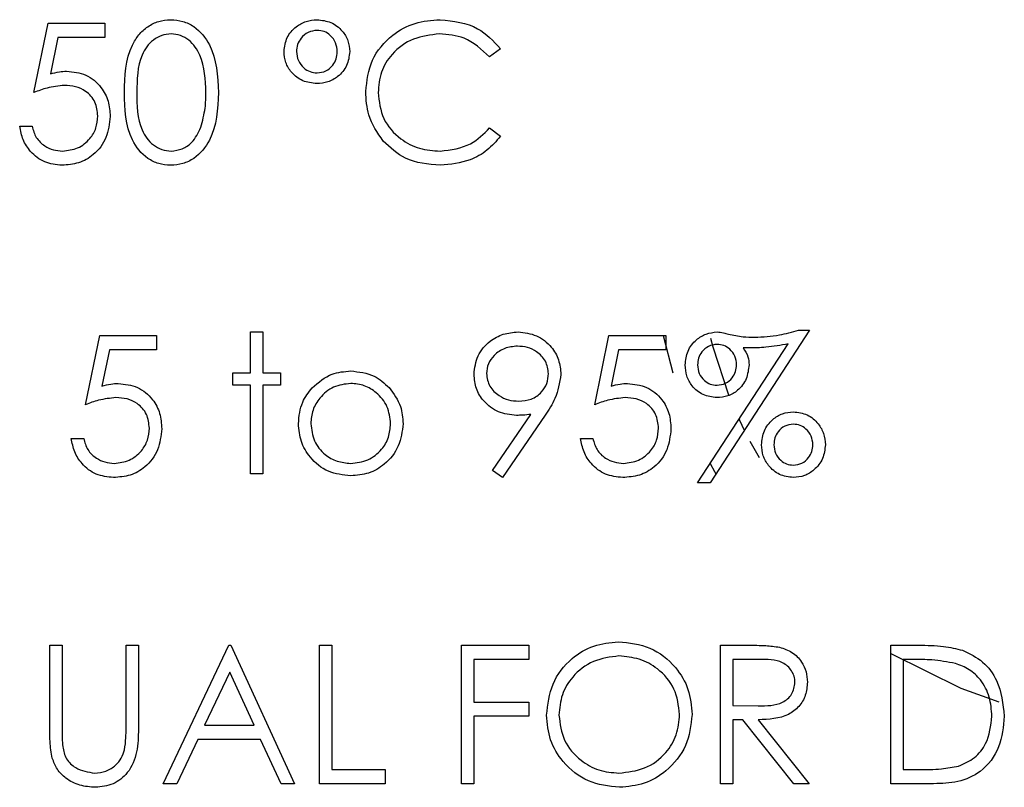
# Model space of a CAD drawing. Header units: millimetres. Extents: x -83 to 830, y 10 to 584.
# Tile 8 of 23: x 170 to 189, y 414 to 428. Entities that reach past the tile are written whole.
import ezdxf

# ---------------------------------------------------------------- set-up
doc = ezdxf.new("R2010")
doc.units = ezdxf.units.MM
doc.header["$LTSCALE"] = 2

msp = doc.modelspace()

# ---------------------------------------------------------------- linework, layer by layer
at = {"color": 7, "linetype": 'Continuous', "lineweight": 25}
for p, q in [((170.577, 426.848), (170.844, 428.148)), ((170.844, 428.148), (171.91, 428.148)), ((171.91, 428.148), (171.91, 427.882)), ((171.026, 427.882), (170.886, 427.198)), ((171.91, 427.882), (171.026, 427.882)), ((179.344, 427.671), (179.139, 427.515)), ((170.31, 426.215), (170.544, 426.215)), ((179.139, 426.182), (179.344, 426.027)), ((174.646, 422.352), (174.879, 422.352)), ((174.646, 421.585), (174.646, 422.352)), ((174.879, 422.352), (174.879, 421.585)), ((185.146, 422.385), (183.279, 419.519)), ((184.94, 422.385), (185.146, 422.385)), ((171.546, 420.985), (171.813, 422.285)), ((171.813, 422.285), (172.879, 422.285)), ((172.879, 422.285), (172.879, 422.019)), ((181.113, 420.985), (181.379, 422.285)), ((181.379, 422.285), (182.446, 422.285)), ((182.401, 422.285), (182.581, 421.586)), ((182.446, 422.285), (182.446, 422.019)), ((183.047, 419.519), (184.747, 422.129)), ((171.995, 422.019), (171.855, 421.335)), ((172.879, 422.019), (171.995, 422.019)), ((181.561, 422.019), (181.421, 421.335)), ((182.446, 422.019), (181.561, 422.019)), ((183.998, 422.052), (183.904, 422.054)), ((174.313, 421.585), (174.646, 421.585)), ((174.313, 421.352), (174.313, 421.585)), ((174.879, 421.585), (175.213, 421.585)), ((175.213, 421.585), (175.213, 421.352)), ((174.646, 421.352), (174.313, 421.352)), ((174.646, 419.685), (174.646, 421.352)), ((174.879, 421.352), (174.879, 419.685)), ((175.213, 421.352), (174.879, 421.352)), ((179.193, 419.748), (179.916, 420.805)), ((180.18, 420.79), (179.379, 419.619)), ((171.279, 420.352), (171.513, 420.352)), ((180.846, 420.352), (181.079, 420.352)), ((184.03, 420.3), (184.201, 419.996)), ((179.379, 419.619), (179.193, 419.748)), ((174.879, 419.685), (174.646, 419.685)), ((183.279, 419.519), (183.047, 419.519)), ((170.875, 416.469), (171.108, 416.469)), ((170.875, 414.899), (170.875, 416.469)), ((171.108, 416.469), (171.108, 414.911)), ((172.308, 416.469), (172.541, 416.469)), ((172.308, 414.911), (172.308, 416.469)), ((172.541, 416.469), (172.541, 414.899)), ((173.008, 413.869), (174.241, 416.469)), ((174.241, 416.469), (174.275, 416.469)), ((174.275, 416.469), (175.475, 413.869)), ((175.941, 416.469), (176.175, 416.469)), ((175.941, 413.869), (175.941, 416.469)), ((176.175, 416.469), (176.175, 414.136)), ((178.608, 416.469), (179.875, 416.469)), ((178.608, 413.869), (178.608, 416.469)), ((179.875, 416.469), (179.875, 416.202)), ((183.475, 416.469), (183.995, 416.469)), ((183.475, 413.869), (183.475, 416.469)), ((186.675, 416.469), (187.2, 416.469)), ((186.675, 413.869), (186.675, 416.469)), ((178.841, 416.202), (178.841, 415.402)), ((179.875, 416.202), (178.841, 416.202)), ((183.708, 416.202), (183.708, 415.336)), ((184.195, 416.202), (183.708, 416.202)), ((187.091, 416.202), (186.908, 416.202)), ((186.908, 416.202), (186.908, 414.136)), ((174.255, 415.962), (173.785, 414.969)), ((174.714, 414.969), (174.255, 415.962)), ((178.841, 415.402), (179.875, 415.402)), ((179.875, 415.402), (179.875, 415.136)), ((183.708, 415.336), (184.184, 415.332)), ((178.841, 415.136), (178.841, 413.869)), ((179.875, 415.136), (178.841, 415.136)), ((173.785, 414.969), (174.714, 414.969)), ((183.708, 415.069), (183.708, 413.869)), ((183.898, 415.069), (183.708, 415.069)), ((184.853, 413.869), (183.898, 415.069)), ((184.186, 415.069), (185.141, 413.869)), ((173.658, 414.702), (173.263, 413.869)), ((174.837, 414.702), (173.658, 414.702)), ((175.221, 413.869), (174.837, 414.702)), ((176.175, 414.136), (177.175, 414.136)), ((177.175, 414.136), (177.175, 413.869)), ((186.908, 414.136), (187.206, 414.136)), ((173.263, 413.869), (173.008, 413.869)), ((175.475, 413.869), (175.221, 413.869)), ((177.175, 413.869), (175.941, 413.869)), ((178.841, 413.869), (178.608, 413.869)), ((183.708, 413.869), (183.475, 413.869)), ((185.141, 413.869), (184.853, 413.869)), ((187.48, 413.869), (186.675, 413.869))]:
    msp.add_line(p, q, dxfattribs=at)
at = {"color": 7, "linetype": 'Continuous', "lineweight": 25, "flags": 128}
for points in [[(183.287, 422.235), (183.33, 422.07), (183.627, 421.173)], [(183.824, 420.712), (183.832, 420.695), (183.923, 420.507)], [(183.284, 419.883), (183.366, 419.734), (183.39, 419.69)], [(186.675, 416.317), (187.992, 415.662), (188.708, 415.408)]]:
    msp.add_lwpolyline(points, dxfattribs=at)
at = {"color": 7, "linetype": 'Continuous', "lineweight": 25}
for points, knots in [([(172.277, 426.847), (172.287, 427.158), (172.3, 427.546), (172.542, 427.937), (172.711, 428.092), (172.918, 428.197), (173.07, 428.209), (173.146, 428.215)], [0, 0, 0, 0, 0.498704, 0.624176, 0.749461, 0.87475, 1, 1, 1, 1]), ([(173.146, 428.215), (173.223, 428.209), (173.376, 428.197), (173.655, 428.061), (174.006, 427.627), (174.029, 427.159), (174.044, 426.847)], [0, 0, 0, 0, 0.125601, 0.2512, 0.50059, 1, 1, 1, 1]), ([(175.277, 427.62), (175.289, 427.71), (175.312, 427.889), (175.485, 428.08), (175.686, 428.197), (175.827, 428.209), (175.897, 428.215)], [0, 0, 0, 0, 0.279232, 0.559113, 0.77952, 1, 1, 1, 1]), ([(175.897, 428.215), (175.987, 428.205), (176.166, 428.185), (176.366, 428.024), (176.491, 427.826), (176.504, 427.685), (176.51, 427.615)], [0, 0, 0, 0, 0.279657, 0.559399, 0.779641, 1, 1, 1, 1]), ([(176.81, 426.864), (176.834, 427.067), (176.881, 427.475), (177.266, 427.921), (177.729, 428.18), (178.049, 428.203), (178.209, 428.215)], [0, 0, 0, 0, 0.2795114, 0.5590819, 0.7793703, 1, 1, 1, 1]), ([(178.209, 428.215), (178.459, 428.187), (178.905, 428.138), (179.209, 427.814), (179.344, 427.671)], [0, 0, 0, 0, 0.5595176, 1, 1, 1, 1]), ([(173.154, 427.948), (173.094, 427.942), (172.975, 427.931), (172.817, 427.839), (172.691, 427.711), (172.519, 427.395), (172.514, 427.091), (172.51, 426.848)], [0, 0, 0, 0, 0.125133, 0.250405, 0.375512, 0.500849, 1, 1, 1, 1]), ([(173.81, 426.848), (173.801, 427.09), (173.786, 427.451), (173.543, 427.809), (173.333, 427.93), (173.213, 427.942), (173.154, 427.948)], [0, 0, 0, 0, 0.50007, 0.749022, 0.874601, 1, 1, 1, 1]), ([(175.899, 428.015), (175.841, 428.008), (175.725, 427.993), (175.598, 427.882), (175.522, 427.752), (175.514, 427.661), (175.51, 427.615)], [0, 0, 0, 0, 0.279344, 0.559224, 0.779589, 1, 1, 1, 1]), ([(176.277, 427.612), (176.271, 427.67), (176.26, 427.785), (176.16, 427.918), (176.035, 428.002), (175.944, 428.011), (175.899, 428.015)], [0, 0, 0, 0, 0.279985, 0.559666, 0.779818, 1, 1, 1, 1]), ([(178.195, 427.948), (178.029, 427.929), (177.697, 427.891), (177.309, 427.609), (177.079, 427.238), (177.055, 426.977), (177.044, 426.846)], [0, 0, 0, 0, 0.279857, 0.559526, 0.779694, 1, 1, 1, 1]), ([(179.139, 427.515), (178.989, 427.655), (178.719, 427.906), (178.355, 427.935), (178.195, 427.948)], [0, 0, 0, 0, 0.558423, 1, 1, 1, 1]), ([(175.892, 427.015), (175.802, 427.025), (175.621, 427.045), (175.419, 427.207), (175.295, 427.408), (175.283, 427.549), (175.277, 427.62)], [0, 0, 0, 0, 0.279735, 0.559397, 0.779608, 1, 1, 1, 1]), ([(175.51, 427.615), (175.517, 427.557), (175.53, 427.441), (175.635, 427.313), (175.761, 427.229), (175.852, 427.22), (175.897, 427.215)], [0, 0, 0, 0, 0.27967, 0.55951, 0.779785, 1, 1, 1, 1]), ([(176.51, 427.615), (176.499, 427.525), (176.478, 427.345), (176.306, 427.15), (176.104, 427.032), (175.963, 427.021), (175.892, 427.015)], [0, 0, 0, 0, 0.279453, 0.559117, 0.77945, 1, 1, 1, 1]), ([(175.897, 427.215), (175.954, 427.223), (176.069, 427.238), (176.192, 427.348), (176.266, 427.477), (176.273, 427.567), (176.277, 427.612)], [0, 0, 0, 0, 0.279251, 0.559102, 0.779494, 1, 1, 1, 1]), ([(170.886, 427.198), (170.942, 427.213), (171.042, 427.241), (171.146, 427.246), (171.192, 427.248)], [0, 0, 0, 0, 0.560093, 1, 1, 1, 1]), ([(171.192, 427.248), (171.316, 427.235), (171.565, 427.209), (171.838, 426.975), (171.99, 426.69), (172.004, 426.495), (172.01, 426.398)], [0, 0, 0, 0, 0.279695, 0.559037, 0.779295, 1, 1, 1, 1]), ([(171.15, 426.982), (171.04, 426.97), (170.843, 426.95), (170.658, 426.879), (170.577, 426.848)], [0, 0, 0, 0, 0.559415, 1, 1, 1, 1]), ([(171.777, 426.408), (171.767, 426.498), (171.748, 426.678), (171.573, 426.873), (171.361, 426.97), (171.22, 426.978), (171.15, 426.982)], [0, 0, 0, 0, 0.279527, 0.55861, 0.779051, 1, 1, 1, 1]), ([(173.146, 425.482), (173.07, 425.488), (172.919, 425.5), (172.642, 425.636), (172.301, 426.073), (172.287, 426.538), (172.277, 426.847)], [0, 0, 0, 0, 0.125553, 0.251085, 0.500245, 1, 1, 1, 1]), ([(172.51, 426.848), (172.512, 426.605), (172.515, 426.241), (172.765, 425.887), (172.976, 425.768), (173.095, 425.755), (173.154, 425.748)], [0, 0, 0, 0, 0.5002962, 0.7490849, 0.8746056, 1, 1, 1, 1]), ([(174.044, 426.847), (174.029, 426.535), (174.007, 426.068), (173.654, 425.636), (173.376, 425.5), (173.223, 425.488), (173.146, 425.482)], [0, 0, 0, 0, 0.499409, 0.748746, 0.874371, 1, 1, 1, 1]), ([(173.712, 426.195), (173.745, 426.315), (173.804, 426.529), (173.808, 426.751), (173.81, 426.848)], [0, 0, 0, 0, 0.559593, 1, 1, 1, 1]), ([(177.14, 425.936), (177.032, 426.094), (176.84, 426.376), (176.819, 426.714), (176.81, 426.864)], [0, 0, 0, 0, 0.559019, 1, 1, 1, 1]), ([(177.044, 426.846), (177.063, 426.678), (177.103, 426.341), (177.429, 425.979), (177.815, 425.776), (178.079, 425.758), (178.211, 425.748)], [0, 0, 0, 0, 0.27944, 0.558923, 0.779286, 1, 1, 1, 1]), ([(172.01, 426.398), (171.995, 426.263), (171.965, 425.993), (171.731, 425.68), (171.422, 425.506), (171.21, 425.49), (171.103, 425.482)], [0, 0, 0, 0, 0.279866, 0.559257, 0.779421, 1, 1, 1, 1]), ([(171.117, 425.748), (171.214, 425.76), (171.409, 425.783), (171.626, 425.96), (171.759, 426.178), (171.771, 426.331), (171.777, 426.408)], [0, 0, 0, 0, 0.279613, 0.559347, 0.77956, 1, 1, 1, 1]), ([(171.103, 425.482), (170.992, 425.493), (170.769, 425.516), (170.517, 425.715), (170.361, 425.958), (170.327, 426.129), (170.31, 426.215)], [0, 0, 0, 0, 0.27962, 0.559021, 0.779384, 1, 1, 1, 1]), ([(170.544, 426.215), (170.564, 426.142), (170.604, 425.995), (170.763, 425.846), (170.94, 425.764), (171.058, 425.753), (171.117, 425.748)], [0, 0, 0, 0, 0.280044, 0.559179, 0.779581, 1, 1, 1, 1]), ([(173.154, 425.748), (173.225, 425.757), (173.367, 425.775), (173.587, 425.924), (173.664, 426.092), (173.712, 426.195)], [0, 0, 0, 0, 0.2802516, 0.5607958, 1, 1, 1, 1]), ([(178.211, 425.748), (178.412, 425.773), (178.772, 425.817), (179.027, 426.07), (179.139, 426.182)], [0, 0, 0, 0, 0.558768, 1, 1, 1, 1]), ([(179.344, 426.027), (179.263, 425.935), (179.103, 425.752), (178.718, 425.531), (178.404, 425.5), (178.212, 425.482)], [0, 0, 0, 0, 0.280415, 0.560792, 1, 1, 1, 1]), ([(178.212, 425.482), (177.982, 425.501), (177.572, 425.536), (177.272, 425.814), (177.14, 425.936)], [0, 0, 0, 0, 0.5598125, 1, 1, 1, 1]), ([(178.846, 421.556), (178.86, 421.676), (178.888, 421.916), (179.118, 422.177), (179.391, 422.326), (179.579, 422.343), (179.673, 422.352)], [0, 0, 0, 0, 0.279539, 0.558845, 0.779449, 1, 1, 1, 1]), ([(179.673, 422.352), (179.792, 422.338), (180.028, 422.31), (180.296, 422.098), (180.451, 421.831), (180.47, 421.646), (180.479, 421.553)], [0, 0, 0, 0, 0.279739, 0.559169, 0.779607, 1, 1, 1, 1]), ([(182.813, 421.732), (182.822, 421.822), (182.842, 422.001), (183.003, 422.203), (183.202, 422.327), (183.342, 422.344), (183.412, 422.352)], [0, 0, 0, 0, 0.279728, 0.559261, 0.779811, 1, 1, 1, 1]), ([(183.412, 422.352), (183.452, 422.348), (183.524, 422.34), (183.594, 422.321), (183.625, 422.313)], [0, 0, 0, 0, 0.559728, 1, 1, 1, 1]), ([(183.625, 422.313), (183.716, 422.293), (183.879, 422.257), (184.045, 422.254), (184.118, 422.252)], [0, 0, 0, 0, 0.559886, 1, 1, 1, 1]), ([(184.118, 422.252), (184.274, 422.26), (184.553, 422.274), (184.822, 422.351), (184.94, 422.385)], [0, 0, 0, 0, 0.559663, 1, 1, 1, 1]), ([(183.411, 422.119), (183.356, 422.112), (183.245, 422.097), (183.128, 421.99), (183.056, 421.865), (183.049, 421.778), (183.046, 421.734)], [0, 0, 0, 0, 0.2790872, 0.558759, 0.7793031, 1, 1, 1, 1]), ([(183.779, 421.734), (183.773, 421.79), (183.761, 421.901), (183.663, 422.026), (183.542, 422.106), (183.455, 422.115), (183.411, 422.119)], [0, 0, 0, 0, 0.279931, 0.559803, 0.779843, 1, 1, 1, 1]), ([(184.747, 422.129), (184.608, 422.103), (184.361, 422.057), (184.109, 422.053), (183.998, 422.052)], [0, 0, 0, 0, 0.559793, 1, 1, 1, 1]), ([(179.661, 422.085), (179.58, 422.078), (179.418, 422.062), (179.228, 421.931), (179.1, 421.76), (179.086, 421.633), (179.079, 421.569)], [0, 0, 0, 0, 0.2800905, 0.5600173, 0.7801435, 1, 1, 1, 1]), ([(180.246, 421.569), (180.234, 421.65), (180.21, 421.813), (180.04, 421.977), (179.853, 422.072), (179.725, 422.081), (179.661, 422.085)], [0, 0, 0, 0, 0.278724, 0.558551, 0.77917, 1, 1, 1, 1]), ([(183.904, 422.054), (183.938, 421.999), (184, 421.901), (184.009, 421.786), (184.013, 421.736)], [0, 0, 0, 0, 0.559848, 1, 1, 1, 1]), ([(175.806, 421.304), (175.924, 421.406), (176.134, 421.588), (176.409, 421.609), (176.53, 421.619)], [0, 0, 0, 0, 0.558874, 1, 1, 1, 1]), ([(176.53, 421.619), (176.684, 421.603), (176.96, 421.574), (177.163, 421.388), (177.252, 421.306)], [0, 0, 0, 0, 0.5592, 1, 1, 1, 1]), ([(179.079, 421.569), (179.092, 421.486), (179.119, 421.32), (179.297, 421.157), (179.49, 421.065), (179.62, 421.057), (179.685, 421.052)], [0, 0, 0, 0, 0.2784815, 0.5584168, 0.7790884, 1, 1, 1, 1]), ([(179.685, 421.052), (179.766, 421.059), (179.926, 421.072), (180.113, 421.205), (180.228, 421.38), (180.24, 421.506), (180.246, 421.569)], [0, 0, 0, 0, 0.280317, 0.559509, 0.779751, 1, 1, 1, 1]), ([(183.407, 421.119), (183.318, 421.129), (183.139, 421.15), (182.945, 421.32), (182.829, 421.521), (182.818, 421.662), (182.813, 421.732)], [0, 0, 0, 0, 0.279406, 0.559031, 0.779421, 1, 1, 1, 1]), ([(183.046, 421.734), (183.052, 421.679), (183.064, 421.569), (183.161, 421.443), (183.281, 421.365), (183.368, 421.356), (183.411, 421.352)], [0, 0, 0, 0, 0.279857, 0.559633, 0.779853, 1, 1, 1, 1]), ([(184.013, 421.736), (184.001, 421.646), (183.979, 421.466), (183.822, 421.259), (183.62, 421.135), (183.478, 421.124), (183.407, 421.119)], [0, 0, 0, 0, 0.279634, 0.559604, 0.779566, 1, 1, 1, 1]), ([(183.411, 421.352), (183.467, 421.359), (183.577, 421.373), (183.697, 421.479), (183.768, 421.604), (183.776, 421.691), (183.779, 421.734)], [0, 0, 0, 0, 0.279377, 0.559134, 0.779537, 1, 1, 1, 1]), ([(171.855, 421.335), (171.911, 421.35), (172.011, 421.378), (172.115, 421.383), (172.161, 421.385)], [0, 0, 0, 0, 0.56014, 1, 1, 1, 1]), ([(172.161, 421.385), (172.285, 421.372), (172.534, 421.346), (172.807, 421.112), (172.959, 420.827), (172.973, 420.632), (172.979, 420.535)], [0, 0, 0, 0, 0.279693, 0.559027, 0.779293, 1, 1, 1, 1]), ([(176.529, 421.385), (176.418, 421.372), (176.196, 421.345), (175.953, 421.137), (175.802, 420.891), (175.787, 420.716), (175.779, 420.629)], [0, 0, 0, 0, 0.27948, 0.559246, 0.77954, 1, 1, 1, 1]), ([(177.279, 420.629), (177.266, 420.74), (177.241, 420.962), (177.035, 421.207), (176.791, 421.361), (176.616, 421.377), (176.529, 421.385)], [0, 0, 0, 0, 0.279595, 0.559409, 0.779643, 1, 1, 1, 1]), ([(179.642, 420.785), (179.526, 420.798), (179.295, 420.823), (179.033, 421.028), (178.87, 421.283), (178.854, 421.465), (178.846, 421.556)], [0, 0, 0, 0, 0.279819, 0.55949, 0.779637, 1, 1, 1, 1]), ([(180.479, 421.553), (180.453, 421.399), (180.406, 421.123), (180.249, 420.892), (180.18, 420.79)], [0, 0, 0, 0, 0.558191, 1, 1, 1, 1]), ([(181.421, 421.335), (181.478, 421.35), (181.578, 421.378), (181.682, 421.383), (181.728, 421.385)], [0, 0, 0, 0, 0.5600869, 1, 1, 1, 1]), ([(181.728, 421.385), (181.852, 421.372), (182.1, 421.346), (182.374, 421.112), (182.526, 420.827), (182.539, 420.632), (182.546, 420.535)], [0, 0, 0, 0, 0.279677, 0.559017, 0.779289, 1, 1, 1, 1]), ([(175.546, 420.63), (175.56, 420.77), (175.584, 421.021), (175.738, 421.217), (175.806, 421.304)], [0, 0, 0, 0, 0.559279, 1, 1, 1, 1]), ([(177.252, 421.306), (177.336, 421.193), (177.486, 420.99), (177.504, 420.74), (177.513, 420.63)], [0, 0, 0, 0, 0.55922, 1, 1, 1, 1]), ([(172.119, 421.119), (172.009, 421.107), (171.812, 421.087), (171.627, 421.017), (171.546, 420.985)], [0, 0, 0, 0, 0.559417, 1, 1, 1, 1]), ([(172.746, 420.545), (172.736, 420.635), (172.717, 420.815), (172.542, 421.01), (172.33, 421.107), (172.189, 421.115), (172.119, 421.119)], [0, 0, 0, 0, 0.2795449, 0.5586194, 0.7790626, 1, 1, 1, 1]), ([(181.685, 421.119), (181.575, 421.107), (181.378, 421.087), (181.194, 421.017), (181.113, 420.985)], [0, 0, 0, 0, 0.559417, 1, 1, 1, 1]), ([(182.313, 420.545), (182.303, 420.635), (182.284, 420.815), (182.108, 421.01), (181.897, 421.107), (181.756, 421.115), (181.685, 421.119)], [0, 0, 0, 0, 0.2795449, 0.5586194, 0.7790626, 1, 1, 1, 1]), ([(184.246, 420.235), (184.256, 420.325), (184.276, 420.505), (184.438, 420.705), (184.634, 420.832), (184.775, 420.846), (184.846, 420.852)], [0, 0, 0, 0, 0.279658, 0.559468, 0.779753, 1, 1, 1, 1]), ([(184.846, 420.852), (184.936, 420.841), (185.115, 420.819), (185.309, 420.647), (185.428, 420.447), (185.44, 420.306), (185.446, 420.235)], [0, 0, 0, 0, 0.279379, 0.559206, 0.779493, 1, 1, 1, 1]), ([(179.916, 420.805), (179.865, 420.799), (179.774, 420.788), (179.682, 420.786), (179.642, 420.785)], [0, 0, 0, 0, 0.560022, 1, 1, 1, 1]), ([(172.979, 420.535), (172.964, 420.4), (172.934, 420.13), (172.7, 419.817), (172.391, 419.643), (172.179, 419.627), (172.072, 419.619)], [0, 0, 0, 0, 0.2798637, 0.5592645, 0.7794212, 1, 1, 1, 1]), ([(172.086, 419.885), (172.183, 419.897), (172.378, 419.92), (172.595, 420.097), (172.727, 420.315), (172.74, 420.468), (172.746, 420.545)], [0, 0, 0, 0, 0.279601, 0.559359, 0.779559, 1, 1, 1, 1]), ([(176.53, 419.652), (176.385, 419.667), (176.094, 419.696), (175.773, 419.966), (175.577, 420.289), (175.556, 420.516), (175.546, 420.63)], [0, 0, 0, 0, 0.279775, 0.559178, 0.779599, 1, 1, 1, 1]), ([(175.779, 420.629), (175.793, 420.519), (175.821, 420.299), (176.019, 420.05), (176.27, 419.909), (176.443, 419.893), (176.529, 419.885)], [0, 0, 0, 0, 0.279623, 0.559167, 0.779516, 1, 1, 1, 1]), ([(176.529, 419.885), (176.639, 419.898), (176.86, 419.923), (177.109, 420.121), (177.254, 420.369), (177.271, 420.542), (177.279, 420.629)], [0, 0, 0, 0, 0.279738, 0.559116, 0.779612, 1, 1, 1, 1]), ([(177.513, 420.63), (177.495, 420.486), (177.459, 420.197), (177.197, 419.872), (176.872, 419.678), (176.644, 419.661), (176.53, 419.652)], [0, 0, 0, 0, 0.279519, 0.559378, 0.779502, 1, 1, 1, 1]), ([(182.546, 420.535), (182.531, 420.4), (182.5, 420.13), (182.267, 419.817), (181.958, 419.643), (181.745, 419.627), (181.639, 419.619)], [0, 0, 0, 0, 0.279869, 0.559276, 0.779437, 1, 1, 1, 1]), ([(181.653, 419.885), (181.75, 419.897), (181.945, 419.92), (182.162, 420.097), (182.294, 420.315), (182.306, 420.468), (182.313, 420.545)], [0, 0, 0, 0, 0.279601, 0.559359, 0.779559, 1, 1, 1, 1]), ([(184.845, 420.619), (184.79, 420.612), (184.679, 420.597), (184.56, 420.491), (184.489, 420.366), (184.483, 420.279), (184.479, 420.235)], [0, 0, 0, 0, 0.279298, 0.559043, 0.779438, 1, 1, 1, 1]), ([(185.213, 420.235), (185.206, 420.291), (185.194, 420.402), (185.096, 420.527), (184.975, 420.607), (184.888, 420.615), (184.845, 420.619)], [0, 0, 0, 0, 0.279825, 0.559507, 0.779806, 1, 1, 1, 1]), ([(172.072, 419.619), (171.961, 419.63), (171.738, 419.653), (171.486, 419.852), (171.33, 420.095), (171.296, 420.266), (171.279, 420.352)], [0, 0, 0, 0, 0.279611, 0.559014, 0.779378, 1, 1, 1, 1]), ([(171.513, 420.352), (171.533, 420.279), (171.573, 420.132), (171.732, 419.983), (171.908, 419.901), (172.027, 419.891), (172.086, 419.885)], [0, 0, 0, 0, 0.280049, 0.559156, 0.779564, 1, 1, 1, 1]), ([(181.639, 419.619), (181.528, 419.63), (181.305, 419.653), (181.053, 419.852), (180.897, 420.095), (180.863, 420.266), (180.846, 420.352)], [0, 0, 0, 0, 0.279628, 0.559024, 0.779384, 1, 1, 1, 1]), ([(181.079, 420.352), (181.099, 420.279), (181.139, 420.132), (181.298, 419.983), (181.475, 419.901), (181.593, 419.891), (181.653, 419.885)], [0, 0, 0, 0, 0.280041, 0.559152, 0.779597, 1, 1, 1, 1]), ([(184.846, 419.619), (184.756, 419.63), (184.577, 419.653), (184.382, 419.823), (184.264, 420.024), (184.252, 420.165), (184.246, 420.235)], [0, 0, 0, 0, 0.279368, 0.55917, 0.779538, 1, 1, 1, 1]), ([(184.479, 420.235), (184.485, 420.18), (184.497, 420.07), (184.594, 419.944), (184.714, 419.864), (184.801, 419.856), (184.845, 419.852)], [0, 0, 0, 0, 0.279852, 0.559615, 0.779842, 1, 1, 1, 1]), ([(184.845, 419.852), (184.9, 419.859), (185.011, 419.874), (185.13, 419.98), (185.202, 420.105), (185.209, 420.192), (185.213, 420.235)], [0, 0, 0, 0, 0.279275, 0.559125, 0.779525, 1, 1, 1, 1]), ([(185.446, 420.235), (185.436, 420.146), (185.416, 419.966), (185.254, 419.766), (185.057, 419.638), (184.916, 419.625), (184.846, 419.619)], [0, 0, 0, 0, 0.279677, 0.559483, 0.779725, 1, 1, 1, 1]), ([(180.208, 415.157), (180.232, 415.358), (180.28, 415.759), (180.636, 416.216), (181.085, 416.488), (181.4, 416.52), (181.558, 416.536)], [0, 0, 0, 0, 0.27973, 0.559326, 0.779678, 1, 1, 1, 1]), ([(181.558, 416.536), (181.762, 416.514), (182.169, 416.471), (182.625, 416.102), (182.901, 415.65), (182.928, 415.33), (182.941, 415.17)], [0, 0, 0, 0, 0.279759, 0.559354, 0.779568, 1, 1, 1, 1]), ([(183.995, 416.469), (184.105, 416.469), (184.303, 416.47), (184.498, 416.445), (184.584, 416.434)], [0, 0, 0, 0, 0.560253, 1, 1, 1, 1]), ([(184.584, 416.434), (184.666, 416.406), (184.829, 416.352), (185, 416.177), (185.095, 415.975), (185.104, 415.841), (185.108, 415.774)], [0, 0, 0, 0, 0.2798026, 0.5594978, 0.7796325, 1, 1, 1, 1]), ([(187.2, 416.469), (187.356, 416.469), (187.635, 416.468), (187.906, 416.404), (188.025, 416.375)], [0, 0, 0, 0, 0.5604576, 1, 1, 1, 1]), ([(181.569, 416.269), (181.405, 416.248), (181.077, 416.205), (180.701, 415.915), (180.477, 415.547), (180.453, 415.288), (180.441, 415.158)], [0, 0, 0, 0, 0.2796325, 0.5593478, 0.7796336, 1, 1, 1, 1]), ([(182.708, 415.17), (182.688, 415.336), (182.648, 415.666), (182.332, 416.024), (181.957, 416.231), (181.699, 416.256), (181.569, 416.269)], [0, 0, 0, 0, 0.279461, 0.558868, 0.779507, 1, 1, 1, 1]), ([(184.875, 415.774), (184.872, 415.812), (184.866, 415.888), (184.814, 415.992), (184.741, 416.08), (184.549, 416.207), (184.352, 416.205), (184.195, 416.202)], [0, 0, 0, 0, 0.125311, 0.250617, 0.375961, 0.501283, 1, 1, 1, 1]), ([(187.89, 416.129), (187.742, 416.155), (187.477, 416.202), (187.209, 416.202), (187.091, 416.202)], [0, 0, 0, 0, 0.559538, 1, 1, 1, 1]), ([(188.025, 416.375), (188.157, 416.311), (188.422, 416.183), (188.743, 415.744), (188.783, 415.367), (188.808, 415.136)], [0, 0, 0, 0, 0.28026, 0.560719, 1, 1, 1, 1]), ([(188.575, 415.137), (188.566, 415.258), (188.549, 415.501), (188.388, 415.808), (188.158, 416.027), (187.979, 416.095), (187.89, 416.129)], [0, 0, 0, 0, 0.280174, 0.559776, 0.779792, 1, 1, 1, 1]), ([(184.184, 415.332), (184.344, 415.332), (184.544, 415.333), (184.741, 415.46), (184.844, 415.579), (184.862, 415.696), (184.875, 415.774)], [0, 0, 0, 0, 0.49982, 0.625492, 0.751202, 1, 1, 1, 1]), ([(185.108, 415.774), (185.101, 415.691), (185.088, 415.527), (184.959, 415.309), (184.666, 415.09), (184.384, 415.078), (184.186, 415.069)], [0, 0, 0, 0, 0.1871278, 0.3739769, 0.560905, 1, 1, 1, 1]), ([(181.579, 413.802), (181.377, 413.825), (180.974, 413.869), (180.526, 414.237), (180.25, 414.683), (180.222, 414.999), (180.208, 415.157)], [0, 0, 0, 0, 0.279672, 0.559351, 0.779637, 1, 1, 1, 1]), ([(180.441, 415.158), (180.461, 414.995), (180.501, 414.667), (180.815, 414.313), (181.184, 414.101), (181.441, 414.079), (181.569, 414.069)], [0, 0, 0, 0, 0.279418, 0.559078, 0.779481, 1, 1, 1, 1]), ([(181.569, 414.069), (181.735, 414.088), (182.065, 414.125), (182.447, 414.41), (182.672, 414.781), (182.696, 415.041), (182.708, 415.17)], [0, 0, 0, 0, 0.2798312, 0.5593896, 0.7796565, 1, 1, 1, 1]), ([(182.941, 415.17), (182.918, 414.968), (182.873, 414.565), (182.502, 414.117), (182.054, 413.843), (181.737, 413.816), (181.579, 413.802)], [0, 0, 0, 0, 0.279628, 0.559343, 0.779593, 1, 1, 1, 1]), ([(188.808, 415.136), (188.789, 414.941), (188.751, 414.551), (188.414, 414.086), (187.941, 413.883), (187.634, 413.874), (187.48, 413.869)], [0, 0, 0, 0, 0.280126, 0.559246, 0.778833, 1, 1, 1, 1]), ([(187.95, 414.202), (188.053, 414.247), (188.261, 414.338), (188.523, 414.667), (188.555, 414.959), (188.575, 415.137)], [0, 0, 0, 0, 0.280524, 0.561012, 1, 1, 1, 1]), ([(171.108, 414.911), (171.108, 414.846), (171.107, 414.731), (171.115, 414.616), (171.118, 414.565)], [0, 0, 0, 0, 0.560118, 1, 1, 1, 1]), ([(172.281, 414.507), (172.291, 414.582), (172.309, 414.716), (172.308, 414.852), (172.308, 414.911)], [0, 0, 0, 0, 0.559635, 1, 1, 1, 1]), ([(170.921, 414.351), (170.904, 414.452), (170.875, 414.634), (170.875, 414.818), (170.875, 414.899)], [0, 0, 0, 0, 0.5595, 1, 1, 1, 1]), ([(172.541, 414.899), (172.539, 414.754), (172.535, 414.466), (172.378, 414.082), (172.075, 413.839), (171.847, 413.814), (171.733, 413.802)], [0, 0, 0, 0, 0.281655, 0.560101, 0.780075, 1, 1, 1, 1]), ([(171.118, 414.565), (171.135, 414.486), (171.168, 414.327), (171.391, 414.123), (171.595, 414.089), (171.72, 414.069)], [0, 0, 0, 0, 0.2810517, 0.5608188, 1, 1, 1, 1]), ([(171.733, 413.802), (171.635, 413.809), (171.437, 413.822), (171.189, 413.952), (171.006, 414.133), (170.949, 414.278), (170.921, 414.351)], [0, 0, 0, 0, 0.280225, 0.559921, 0.77996, 1, 1, 1, 1]), ([(171.72, 414.069), (171.792, 414.077), (171.935, 414.092), (172.109, 414.202), (172.227, 414.347), (172.263, 414.454), (172.281, 414.507)], [0, 0, 0, 0, 0.279775, 0.559373, 0.779573, 1, 1, 1, 1]), ([(187.206, 414.136), (187.346, 414.135), (187.596, 414.135), (187.842, 414.181), (187.95, 414.202)], [0, 0, 0, 0, 0.5604152, 1, 1, 1, 1])]:
    msp.add_open_spline(points, degree=3, knots=knots, dxfattribs=at)

doc.saveas('drawing.dxf')
